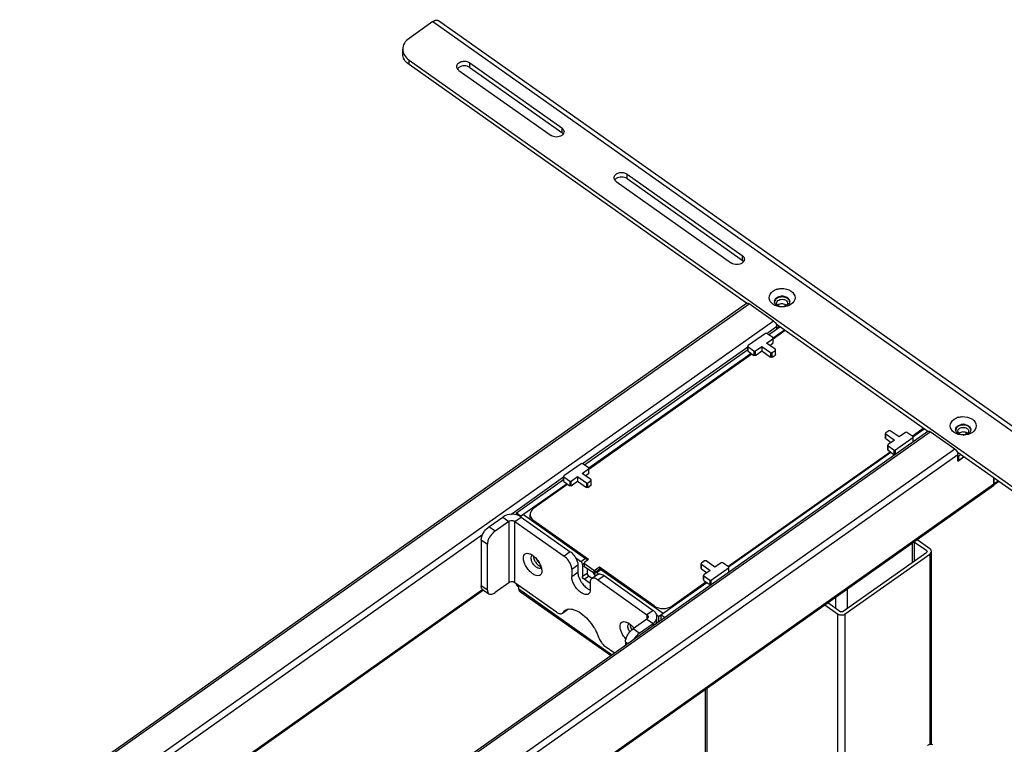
# Model space of a CAD drawing. Extents: x 765 to 5521, y -3239 to 125.
# Tile 15 of 24: x 3648 to 3951, y -1559 to -1337. Entities that reach past the tile are written whole.
import ezdxf

# ---------------------------------------------------------------- set-up
doc = ezdxf.new("R2010")
doc.units = 0
for name, color, linetype in [('1_10_042_X_ADXF_CONTINUOUS_LINE', 7, 'Continuous'), ('1_14_011_X_ADXF_CONTINUOUS_LINE', 7, 'Continuous'), ('1_23_001_1_1DXF_CONTINUOUS_LINE', 7, 'Continuous'), ('1_96_008_XAKDXF_CONTINUOUS_LINE', 7, 'Continuous'), ('AK-YZB3-SG01DXF_CONTINUOUS_LINE', 7, 'Continuous'), ('AK-ZHHL01YJ-DXF_CONTINUOUS_LINE', 7, 'Continuous'), ('AK-ZHLJJ03-7DXF_CONTINUOUS_LINE', 7, 'Continuous')]:
    doc.layers.add(name, color=color, linetype=linetype)

msp = doc.modelspace()

# ---------------------------------------------------------------- linework, layer by layer
at = {"layer": '1_10_042_X_ADXF_CONTINUOUS_LINE', "linetype": 'Continuous'}
for p, q in [((3775.173, -1337.116), (3767.866, -1342.283)), ((3775.173, -1337.116), (4058.015, -1537.116)), ((3776.905, -1336.788), (4059.748, -1536.788)), ((3765.913, -1347.03), (3765.913, -1345.616)), ((3767.866, -1350.363), (3767.866, -1348.949)), ((3767.866, -1348.949), (4041.281, -1542.283)), ((3871.505, -1423.647), (3767.866, -1350.363)), ((3786.486, -1351.197), (3786.486, -1349.783)), ((3786.486, -1349.783), (3814.771, -1369.783)), ((3786.486, -1351.197), (3814.771, -1371.197)), ((3783.187, -1352.116), (3811.471, -1372.116)), ((3814.771, -1369.783), (3814.771, -1371.197)), ((3834.805, -1385.363), (3834.805, -1383.949)), ((3834.805, -1383.949), (3870.161, -1408.949)), ((3831.506, -1386.283), (3866.861, -1411.283)), ((3834.805, -1385.363), (3870.161, -1410.363)), ((3870.161, -1408.949), (3870.161, -1410.363)), ((3927.131, -1462.98), (3880.584, -1430.067)), ((4041.281, -1543.697), (3936.21, -1469.4))]:
    msp.add_line(p, q, dxfattribs=at)
for centre, radius, start, end in [((3769.57, -1345.538), 3.667, 200.73168, 201.52358), ((3882.278, -1424.086), 4.949, 105.13791, 109.7531), ((3881.248, -1423.127), 1.164, 180.01034, 185.8696), ((3881.276, -1423.125), 1.192, 185.86987, 191.2617), ((3881.949, -1423.633), 2.048, 125.23847, 129.84899), ((3882.416, -1424.732), 3.255, 89.97193, 100.66501), ((3882.419, -1424.732), 3.255, 79.33499, 90.02807), ((3883.586, -1423.127), 1.164, 354.1304, 359.98966), ((3937.903, -1463.419), 4.949, 105.13791, 109.7531), ((3936.874, -1462.461), 1.164, 180.01034, 185.8696), ((3936.902, -1462.458), 1.192, 185.86987, 191.2617), ((3937.575, -1462.967), 2.048, 125.23847, 129.84899), ((3938.041, -1464.066), 3.255, 89.97193, 100.66501), ((3938.045, -1464.066), 3.255, 79.33499, 90.02807), ((3939.212, -1462.461), 1.164, 354.1304, 359.98966), ((3937.561, -1461.974), 2.025, 228.6958, 234.78149), ((3938.043, -1460.833), 3.278, 270.00211, 272.34037), ((3938.043, -1460.822), 3.289, 272.33796, 275.80431)]:
    msp.add_arc(centre, radius, start, end, dxfattribs=at)
for points, knots in [([(3775.173, -1337.116), (3775.331, -1337.004), (3775.826, -1336.692), (3776.57, -1336.551), (3776.905, -1336.788)], [0, 0, 0, 0, 0.3209242, 1, 1, 1, 1]), ([(3767.866, -1342.283), (3767.293, -1342.687), (3766.317, -1343.65), (3765.913, -1344.991), (3765.913, -1345.616)], [0, 0, 0, 0, 0.5289263, 1, 1, 1, 1]), ([(3767.866, -1350.363), (3767.293, -1349.958), (3766.317, -1348.995), (3765.914, -1347.655), (3765.914, -1347.03)], [0, 0, 0, 0, 0.5289226, 1, 1, 1, 1]), ([(3766.159, -1346.883), (3766.237, -1347.08), (3766.639, -1347.89), (3767.304, -1348.552), (3767.866, -1348.949)], [0, 0, 0, 0, 0.2355232, 1, 1, 1, 1]), ([(3782.503, -1350.948), (3782.504, -1350.616), (3782.866, -1349.881), (3783.972, -1349.327), (3785.274, -1349.237), (3786.139, -1349.537), (3786.486, -1349.783)], [0, 0, 0, 0, 0.2062248, 0.4565526, 0.735909, 1, 1, 1, 1]), ([(3783.187, -1352.116), (3783.082, -1352.042), (3782.73, -1351.748), (3782.503, -1351.281), (3782.503, -1350.948)], [0, 0, 0, 0, 0.2771386, 1, 1, 1, 1]), ([(3814.771, -1369.783), (3814.875, -1369.856), (3815.227, -1370.15), (3815.454, -1370.617), (3815.454, -1370.949)], [0, 0, 0, 0, 0.2772459, 1, 1, 1, 1]), ([(3815.454, -1370.949), (3815.454, -1371.282), (3815.227, -1371.748), (3814.875, -1372.042), (3814.771, -1372.116)], [0, 0, 0, 0, 0.7227541, 1, 1, 1, 1]), ([(3830.822, -1385.115), (3830.823, -1384.782), (3831.185, -1384.048), (3832.29, -1383.494), (3833.593, -1383.404), (3834.458, -1383.703), (3834.805, -1383.949)], [0, 0, 0, 0, 0.2062248, 0.4565526, 0.735909, 1, 1, 1, 1]), ([(3831.506, -1386.283), (3831.401, -1386.209), (3831.049, -1385.915), (3830.822, -1385.448), (3830.822, -1385.115)], [0, 0, 0, 0, 0.2771386, 1, 1, 1, 1]), ([(3870.161, -1408.949), (3870.265, -1409.023), (3870.617, -1409.317), (3870.844, -1409.783), (3870.844, -1410.116)], [0, 0, 0, 0, 0.2772459, 1, 1, 1, 1]), ([(3870.844, -1410.116), (3870.844, -1410.448), (3870.617, -1410.915), (3870.265, -1411.209), (3870.161, -1411.283)], [0, 0, 0, 0, 0.7227541, 1, 1, 1, 1]), ([(3879.589, -1423.949), (3878.958, -1423.503), (3877.877, -1421.949), (3878.958, -1420.395), (3879.589, -1419.949)], [0, 0, 0, 0, 0.5000001, 1, 1, 1, 1]), ([(3880.985, -1419.308), (3881.35, -1419.209), (3882.791, -1418.981), (3884.362, -1419.324), (3885.246, -1419.949)], [0, 0, 0, 0, 0.2587655, 1, 1, 1, 1]), ([(3885.246, -1419.949), (3885.877, -1420.395), (3886.958, -1421.949), (3885.877, -1423.503), (3885.246, -1423.949)], [0, 0, 0, 0, 0.5000001, 1, 1, 1, 1]), ([(3935.215, -1463.283), (3934.584, -1462.836), (3933.503, -1461.283), (3934.584, -1459.729), (3935.215, -1459.283)], [0, 0, 0, 0, 0.5000001, 1, 1, 1, 1]), ([(3936.611, -1458.642), (3936.976, -1458.543), (3938.417, -1458.314), (3939.988, -1458.658), (3940.871, -1459.283)], [0, 0, 0, 0, 0.2587655, 1, 1, 1, 1]), ([(3940.871, -1459.283), (3941.502, -1459.729), (3942.583, -1461.283), (3941.502, -1462.836), (3940.871, -1463.283)], [0, 0, 0, 0, 0.5000001, 1, 1, 1, 1])]:
    msp.add_open_spline(points, degree=3, knots=knots, dxfattribs=at)
for points in [[(3765.913, -1345.616), (3765.913, -1346.029), (3765.994, -1346.449), (3766.141, -1346.836)], [(3783.187, -1351.197), (3783.023, -1351.312), (3782.873, -1351.453), (3782.756, -1351.616)], [(3786.486, -1351.197), (3785.588, -1350.562), (3784.085, -1350.562), (3783.187, -1351.197)], [(3814.771, -1372.116), (3813.873, -1372.751), (3812.369, -1372.751), (3811.471, -1372.116)], [(3815.201, -1371.616), (3815.084, -1371.453), (3814.934, -1371.312), (3814.771, -1371.197)], [(3834.805, -1385.363), (3833.907, -1384.728), (3832.404, -1384.728), (3831.506, -1385.363)], [(3831.506, -1385.363), (3831.342, -1385.479), (3831.192, -1385.62), (3831.075, -1385.783)], [(3870.161, -1411.283), (3869.263, -1411.918), (3867.759, -1411.918), (3866.861, -1411.283)], [(3870.591, -1410.782), (3870.474, -1410.62), (3870.324, -1410.479), (3870.161, -1410.363)], [(3879.589, -1419.949), (3879.9, -1419.729), (3880.247, -1419.557), (3880.605, -1419.428)], [(3885.246, -1423.949), (3883.706, -1425.038), (3881.128, -1425.038), (3879.589, -1423.949)], [(3880.084, -1423.128), (3880.084, -1422.983), (3880.112, -1422.836), (3880.163, -1422.701)], [(3880.767, -1422.197), (3880.455, -1422.417), (3880.181, -1422.759), (3880.107, -1423.134)], [(3880.409, -1423.968), (3880.263, -1423.794), (3880.151, -1423.58), (3880.107, -1423.357)], [(3880.163, -1422.701), (3880.257, -1422.453), (3880.433, -1422.231), (3880.637, -1422.061)], [(3880.767, -1424.294), (3880.635, -1424.201), (3880.513, -1424.092), (3880.409, -1423.968)], [(3880.767, -1421.961), (3880.917, -1421.855), (3881.081, -1421.768), (3881.251, -1421.699)], [(3882.417, -1421.714), (3881.844, -1421.714), (3881.235, -1421.866), (3880.767, -1422.197)], [(3881.251, -1421.699), (3881.432, -1421.625), (3881.621, -1421.57), (3881.813, -1421.534)], [(3884.067, -1422.197), (3883.599, -1421.866), (3882.99, -1421.714), (3882.417, -1421.714)], [(3883.021, -1421.534), (3883.213, -1421.57), (3883.403, -1421.625), (3883.584, -1421.699)], [(3883.584, -1421.699), (3883.754, -1421.768), (3883.918, -1421.855), (3884.067, -1421.961)], [(3884.067, -1421.961), (3884.204, -1422.058), (3884.332, -1422.173), (3884.438, -1422.303)], [(3884.671, -1422.936), (3884.558, -1422.639), (3884.327, -1422.38), (3884.067, -1422.197)], [(3884.425, -1423.968), (3884.322, -1424.092), (3884.199, -1424.201), (3884.067, -1424.294)], [(3884.671, -1423.555), (3884.614, -1423.705), (3884.528, -1423.845), (3884.425, -1423.968)], [(3884.438, -1422.303), (3884.535, -1422.422), (3884.617, -1422.557), (3884.671, -1422.701)], [(3884.671, -1422.701), (3884.722, -1422.836), (3884.751, -1422.983), (3884.751, -1423.128)], [(3884.745, -1423.245), (3884.734, -1423.14), (3884.708, -1423.035), (3884.671, -1422.936)], [(3884.745, -1423.247), (3884.734, -1423.352), (3884.709, -1423.456), (3884.671, -1423.555)], [(3884.067, -1424.294), (3883.599, -1424.625), (3882.99, -1424.778), (3882.417, -1424.778)], [(3935.215, -1459.283), (3935.525, -1459.063), (3935.873, -1458.89), (3936.231, -1458.761)], [(3940.871, -1463.283), (3939.332, -1464.371), (3936.754, -1464.371), (3935.215, -1463.283)], [(3935.71, -1462.461), (3935.71, -1462.316), (3935.738, -1462.169), (3935.789, -1462.034)], [(3936.393, -1461.53), (3936.081, -1461.751), (3935.807, -1462.092), (3935.733, -1462.467)], [(3936.224, -1463.495), (3935.989, -1463.287), (3935.794, -1462.999), (3935.733, -1462.691)], [(3935.789, -1462.034), (3935.883, -1461.786), (3936.059, -1461.565), (3936.263, -1461.395)], [(3936.393, -1461.294), (3936.543, -1461.189), (3936.707, -1461.101), (3936.876, -1461.032)], [(3938.043, -1461.047), (3937.47, -1461.047), (3936.861, -1461.199), (3936.393, -1461.53)], [(3936.876, -1461.032), (3937.057, -1460.958), (3937.247, -1460.904), (3937.439, -1460.867)], [(3939.693, -1461.53), (3939.225, -1461.199), (3938.616, -1461.047), (3938.043, -1461.047)], [(3938.647, -1460.867), (3938.839, -1460.904), (3939.029, -1460.958), (3939.21, -1461.032)], [(3939.21, -1461.032), (3939.379, -1461.101), (3939.543, -1461.189), (3939.693, -1461.294)], [(3939.693, -1461.294), (3939.83, -1461.391), (3939.957, -1461.506), (3940.064, -1461.636)], [(3940.297, -1462.27), (3940.184, -1461.972), (3939.953, -1461.714), (3939.693, -1461.53)], [(3940.051, -1463.301), (3939.947, -1463.425), (3939.825, -1463.534), (3939.693, -1463.628)], [(3940.297, -1462.888), (3940.24, -1463.038), (3940.154, -1463.178), (3940.051, -1463.301)], [(3940.064, -1461.636), (3940.161, -1461.755), (3940.242, -1461.89), (3940.297, -1462.034)], [(3940.297, -1462.034), (3940.348, -1462.169), (3940.376, -1462.316), (3940.376, -1462.461)], [(3940.37, -1462.578), (3940.359, -1462.473), (3940.334, -1462.369), (3940.297, -1462.27)], [(3940.37, -1462.58), (3940.359, -1462.685), (3940.334, -1462.789), (3940.297, -1462.888)], [(3939.693, -1463.628), (3939.313, -1463.897), (3938.839, -1464.047), (3938.375, -1464.094)]]:
    msp.add_open_spline(points, degree=3, dxfattribs=at)
at = {"layer": '1_14_011_X_ADXF_CONTINUOUS_LINE', "linetype": 'Continuous'}
for p, q in [((3922.345, -1497.262), (3922.345, -1503.199)), ((3923.126, -1502.647), (3923.126, -1496.71)), ((3902.546, -1517.199), (3902.546, -1511.262)), ((3898.775, -1513.929), (3898.775, -1517.199))]:
    msp.add_line(p, q, dxfattribs=at)
at = {"layer": '1_23_001_1_1DXF_CONTINUOUS_LINE', "linetype": 'Continuous'}
for p, q in [((3877.279, -1432.916), (3871.999, -1436.649)), ((3879.542, -1434.183), (3877.75, -1432.916)), ((3883.36, -1432.03), (3879.639, -1434.661)), ((3877.609, -1435.883), (3879.542, -1434.516)), ((3880.296, -1437.783), (3877.609, -1435.883)), ((3878.609, -1436.59), (3879.542, -1435.93)), ((3879.542, -1434.516), (3879.542, -1435.93)), ((3879.639, -1435.763), (3879.639, -1434.349)), ((3871.902, -1438.23), (3871.902, -1436.816)), ((3871.999, -1438.397), (3871.999, -1436.983)), ((3871.999, -1436.983), (3873.791, -1438.249)), ((3871.999, -1438.397), (3873.791, -1439.663)), ((3873.791, -1438.249), (3873.791, -1439.663)), ((3874.262, -1438.249), (3876.195, -1436.883)), ((3874.262, -1439.663), (3874.262, -1438.249)), ((3874.262, -1439.663), (3876.195, -1438.297)), ((3876.195, -1436.883), (3876.195, -1438.297)), ((3876.195, -1436.883), (3878.882, -1438.783)), ((3876.195, -1438.297), (3878.882, -1440.197)), ((3878.882, -1438.783), (3878.882, -1440.197)), ((3879.353, -1438.783), (3880.296, -1438.116)), ((3879.353, -1440.197), (3879.353, -1438.783)), ((3880.296, -1438.116), (3880.296, -1439.53)), ((3880.394, -1439.363), (3880.394, -1437.949)), ((3873.178, -1439.23), (3823.071, -1474.661)), ((3879.353, -1440.197), (3880.296, -1439.53)), ((3915.18, -1462.783), (3914.237, -1463.449)), ((3918.338, -1464.683), (3915.651, -1462.783)), ((3920.271, -1463.316), (3918.338, -1464.683)), ((3922.534, -1464.583), (3920.742, -1463.316)), ((3922.355, -1464.456), (3925.787, -1462.03)), ((3914.139, -1465.03), (3914.139, -1463.616)), ((3914.237, -1465.197), (3914.237, -1463.783)), ((3914.237, -1463.783), (3916.924, -1465.683)), ((3914.237, -1465.197), (3915.924, -1466.39)), ((3916.924, -1465.683), (3914.991, -1467.049)), ((3917.254, -1468.649), (3922.534, -1464.916)), ((3922.534, -1464.916), (3922.534, -1466.226)), ((3922.631, -1466.163), (3922.631, -1464.749)), ((3865.787, -1504.456), (3915.604, -1469.23)), ((3914.894, -1468.63), (3914.894, -1467.216)), ((3914.991, -1468.797), (3914.991, -1467.383)), ((3914.991, -1467.383), (3916.783, -1468.649)), ((3914.991, -1468.797), (3916.783, -1470.063)), ((3916.783, -1468.649), (3916.783, -1470.063)), ((3917.254, -1469.959), (3917.254, -1468.649)), ((3820.71, -1472.916), (3815.431, -1476.649)), ((3821.04, -1475.883), (3822.973, -1474.516)), ((3822.973, -1474.183), (3821.182, -1472.916)), ((3822.973, -1474.516), (3822.973, -1475.93)), ((3823.071, -1475.763), (3823.071, -1474.349)), ((3815.333, -1478.23), (3815.333, -1476.816)), ((3815.431, -1478.397), (3815.431, -1476.983)), ((3815.431, -1476.983), (3817.222, -1478.249)), ((3815.431, -1478.397), (3817.222, -1479.663)), ((3817.222, -1478.249), (3817.222, -1479.663)), ((3817.693, -1478.249), (3819.626, -1476.883)), ((3817.693, -1479.663), (3817.693, -1478.249)), ((3817.693, -1479.663), (3819.626, -1478.297)), ((3819.626, -1476.883), (3819.626, -1478.297)), ((3819.626, -1476.883), (3822.313, -1478.783)), ((3819.626, -1478.297), (3822.313, -1480.197)), ((3823.727, -1477.783), (3821.04, -1475.883)), ((3822.04, -1476.59), (3822.973, -1475.93)), ((3822.785, -1478.783), (3823.727, -1478.116)), ((3823.727, -1478.116), (3823.727, -1479.53)), ((3823.825, -1479.363), (3823.825, -1477.949)), ((3816.609, -1479.23), (3806.191, -1486.597)), ((3822.313, -1478.783), (3822.313, -1480.197)), ((3822.785, -1480.197), (3822.785, -1478.783)), ((3822.785, -1480.197), (3823.727, -1479.53)), ((3805.059, -1489.996), (3805.059, -1488.53)), ((3806.191, -1490.797), (3806.191, -1490.463)), ((3823.02, -1502.363), (3806.191, -1490.463)), ((3823.02, -1502.363), (3821.748, -1503.263)), ((3821.65, -1503.43), (3821.65, -1504.373)), ((3821.748, -1504.54), (3821.748, -1503.597)), ((3821.748, -1503.597), (3824.576, -1505.597)), ((3824.576, -1506.54), (3821.748, -1504.54)), ((3822.69, -1507.042), (3822.69, -1505.206)), ((3824.576, -1505.597), (3824.576, -1506.54)), ((3826.32, -1504.697), (3825.047, -1505.597)), ((3825.047, -1506.252), (3825.047, -1505.597)), ((3826.32, -1504.697), (3826.32, -1505.352)), ((3843.149, -1516.597), (3826.32, -1504.697)), ((3857.571, -1505.03), (3857.571, -1503.616)), ((3858.611, -1502.783), (3857.669, -1503.449)), ((3857.669, -1505.197), (3857.669, -1503.783)), ((3857.669, -1503.783), (3860.356, -1505.683)), ((3857.669, -1505.197), (3859.356, -1506.39)), ((3860.356, -1505.683), (3858.423, -1507.049)), ((3861.77, -1504.683), (3859.083, -1502.783)), ((3860.686, -1508.649), (3865.965, -1504.916)), ((3863.703, -1503.316), (3861.77, -1504.683)), ((3865.965, -1504.583), (3864.174, -1503.316)), ((3865.965, -1504.916), (3865.965, -1506.226)), ((3866.063, -1506.163), (3866.063, -1504.749)), ((3858.325, -1508.63), (3858.325, -1507.216)), ((3858.423, -1508.797), (3858.423, -1507.383)), ((3858.423, -1507.383), (3860.214, -1508.649)), ((3860.214, -1508.649), (3860.214, -1510.063)), ((3860.686, -1509.959), (3860.686, -1508.649)), ((3848.618, -1516.597), (3859.036, -1509.23)), ((3858.423, -1508.797), (3860.214, -1510.063)), ((3843.149, -1516.597), (3843.149, -1516.93)), ((3848.618, -1516.93), (3848.618, -1516.597))]:
    msp.add_line(p, q, dxfattribs=at)
msp.add_arc((3824.812, -1506.145), 0.463, 269.95912, 281.87218, dxfattribs=at)
for points in [[(3877.75, -1432.916), (3877.622, -1432.825), (3877.407, -1432.825), (3877.279, -1432.916)], [(3879.639, -1434.349), (3879.639, -1434.285), (3879.594, -1434.22), (3879.542, -1434.183)], [(3879.542, -1434.516), (3879.594, -1434.479), (3879.639, -1434.414), (3879.639, -1434.349)], [(3879.639, -1435.763), (3879.639, -1435.828), (3879.594, -1435.893), (3879.542, -1435.93)], [(3871.999, -1436.649), (3871.947, -1436.686), (3871.902, -1436.751), (3871.902, -1436.816)], [(3871.902, -1436.816), (3871.902, -1436.88), (3871.947, -1436.945), (3871.999, -1436.983)], [(3871.999, -1438.397), (3871.947, -1438.36), (3871.902, -1438.294), (3871.902, -1438.23)], [(3873.791, -1438.249), (3873.919, -1438.34), (3874.134, -1438.34), (3874.262, -1438.249)], [(3878.882, -1438.783), (3879.01, -1438.873), (3879.225, -1438.873), (3879.353, -1438.783)], [(3880.394, -1437.949), (3880.394, -1437.885), (3880.349, -1437.82), (3880.296, -1437.783)], [(3880.296, -1438.116), (3880.349, -1438.079), (3880.394, -1438.014), (3880.394, -1437.949)], [(3874.262, -1439.663), (3874.134, -1439.754), (3873.919, -1439.754), (3873.791, -1439.663)], [(3879.353, -1440.197), (3879.225, -1440.287), (3879.01, -1440.287), (3878.882, -1440.197)], [(3880.394, -1439.363), (3880.394, -1439.428), (3880.349, -1439.493), (3880.296, -1439.53)], [(3915.651, -1462.783), (3915.523, -1462.692), (3915.308, -1462.692), (3915.18, -1462.783)], [(3920.742, -1463.316), (3920.614, -1463.225), (3920.399, -1463.225), (3920.271, -1463.316)], [(3914.237, -1463.449), (3914.185, -1463.486), (3914.139, -1463.551), (3914.139, -1463.616)], [(3914.139, -1463.616), (3914.139, -1463.68), (3914.185, -1463.745), (3914.237, -1463.783)], [(3914.237, -1465.197), (3914.185, -1465.16), (3914.139, -1465.094), (3914.139, -1465.03)], [(3922.631, -1464.749), (3922.631, -1464.685), (3922.586, -1464.62), (3922.534, -1464.583)], [(3922.534, -1464.916), (3922.586, -1464.879), (3922.631, -1464.814), (3922.631, -1464.749)], [(3914.991, -1467.049), (3914.939, -1467.086), (3914.894, -1467.151), (3914.894, -1467.216)], [(3914.894, -1467.216), (3914.894, -1467.28), (3914.939, -1467.345), (3914.991, -1467.383)], [(3914.991, -1468.797), (3914.939, -1468.76), (3914.894, -1468.694), (3914.894, -1468.63)], [(3916.783, -1468.649), (3916.911, -1468.74), (3917.126, -1468.74), (3917.254, -1468.649)], [(3917.01, -1470.132), (3916.931, -1470.131), (3916.847, -1470.109), (3916.783, -1470.063)], [(3821.182, -1472.916), (3821.054, -1472.825), (3820.839, -1472.825), (3820.71, -1472.916)], [(3823.071, -1474.349), (3823.071, -1474.285), (3823.026, -1474.22), (3822.973, -1474.183)], [(3822.973, -1474.516), (3823.026, -1474.479), (3823.071, -1474.414), (3823.071, -1474.349)], [(3815.431, -1476.649), (3815.378, -1476.686), (3815.333, -1476.751), (3815.333, -1476.816)], [(3815.333, -1476.816), (3815.333, -1476.88), (3815.378, -1476.945), (3815.431, -1476.983)], [(3815.431, -1478.397), (3815.378, -1478.36), (3815.333, -1478.294), (3815.333, -1478.23)], [(3817.222, -1478.249), (3817.35, -1478.34), (3817.565, -1478.34), (3817.693, -1478.249)], [(3823.071, -1475.763), (3823.071, -1475.828), (3823.026, -1475.893), (3822.973, -1475.93)], [(3823.825, -1477.949), (3823.825, -1477.885), (3823.78, -1477.82), (3823.727, -1477.783)], [(3823.727, -1478.116), (3823.78, -1478.079), (3823.825, -1478.014), (3823.825, -1477.949)], [(3817.693, -1479.663), (3817.565, -1479.754), (3817.35, -1479.754), (3817.222, -1479.663)], [(3822.313, -1478.783), (3822.442, -1478.873), (3822.656, -1478.873), (3822.785, -1478.783)], [(3822.785, -1480.197), (3822.656, -1480.287), (3822.442, -1480.287), (3822.313, -1480.197)], [(3823.825, -1479.363), (3823.825, -1479.428), (3823.78, -1479.493), (3823.727, -1479.53)], [(3859.083, -1502.783), (3858.954, -1502.692), (3858.74, -1502.692), (3858.611, -1502.783)], [(3821.748, -1503.263), (3821.695, -1503.301), (3821.65, -1503.366), (3821.65, -1503.43)], [(3821.65, -1503.43), (3821.65, -1503.494), (3821.695, -1503.56), (3821.748, -1503.597)], [(3821.748, -1504.54), (3821.695, -1504.502), (3821.65, -1504.437), (3821.65, -1504.373)], [(3824.576, -1505.597), (3824.704, -1505.687), (3824.919, -1505.687), (3825.047, -1505.597)], [(3857.669, -1503.449), (3857.616, -1503.486), (3857.571, -1503.551), (3857.571, -1503.616)], [(3857.571, -1503.616), (3857.571, -1503.68), (3857.616, -1503.745), (3857.669, -1503.783)], [(3857.669, -1505.197), (3857.616, -1505.16), (3857.571, -1505.094), (3857.571, -1505.03)], [(3864.174, -1503.316), (3864.046, -1503.225), (3863.831, -1503.225), (3863.703, -1503.316)], [(3866.063, -1504.749), (3866.063, -1504.685), (3866.018, -1504.62), (3865.965, -1504.583)], [(3865.965, -1504.916), (3866.018, -1504.879), (3866.063, -1504.814), (3866.063, -1504.749)], [(3824.812, -1506.609), (3824.73, -1506.609), (3824.643, -1506.587), (3824.576, -1506.54)], [(3858.423, -1507.049), (3858.37, -1507.086), (3858.325, -1507.151), (3858.325, -1507.216)], [(3858.325, -1507.216), (3858.325, -1507.28), (3858.37, -1507.345), (3858.423, -1507.383)], [(3858.423, -1508.797), (3858.37, -1508.76), (3858.325, -1508.694), (3858.325, -1508.63)], [(3860.214, -1508.649), (3860.342, -1508.74), (3860.557, -1508.74), (3860.686, -1508.649)], [(3860.442, -1510.132), (3860.363, -1510.131), (3860.279, -1510.109), (3860.214, -1510.063)]]:
    msp.add_open_spline(points, degree=3, dxfattribs=at)
for points, knots in [([(3806.191, -1486.597), (3805.859, -1486.832), (3805.293, -1487.39), (3805.059, -1488.168), (3805.059, -1488.53)], [0, 0, 0, 0, 0.5289646, 1, 1, 1, 1]), ([(3805.059, -1488.53), (3805.059, -1488.892), (3805.293, -1489.67), (3805.859, -1490.229), (3806.191, -1490.463)], [0, 0, 0, 0, 0.4710354, 1, 1, 1, 1]), ([(3843.149, -1516.597), (3843.925, -1517.145), (3845.883, -1517.65), (3847.842, -1517.145), (3848.618, -1516.597)], [0, 0, 0, 0, 0.4999999, 1, 1, 1, 1])]:
    msp.add_open_spline(points, degree=3, knots=knots, dxfattribs=at)
at = {"layer": '1_96_008_XAKDXF_CONTINUOUS_LINE', "linetype": 'Continuous'}
for p, q in [((3927.766, -1499.033), (3923.804, -1496.231)), ((3926.824, -1499.699), (3923.126, -1497.085)), ((3900.896, -1518.366), (3926.824, -1500.033)), ((3901.839, -1519.033), (3927.766, -1500.699)), ((3926.824, -1499.699), (3926.824, -1500.033)), ((3927.766, -1500.699), (3927.766, -1559.06)), ((3928.255, -1559.032), (3928.255, -1499.866)), ((3895.52, -1516.231), (3899.482, -1519.033)), ((3896.462, -1515.564), (3900.425, -1518.366)), ((3899.482, -1519.033), (3899.482, -1762.278)), ((3901.839, -1577.393), (3901.839, -1519.033)), ((3859.413, -1733.944), (3859.413, -1541.762)), ((3858.925, -1733.111), (3858.925, -1542.107))]:
    msp.add_line(p, q, dxfattribs=at)
for points, knots in [([(3928.255, -1499.866), (3928.255, -1499.628), (3928.092, -1499.295), (3927.841, -1499.085), (3927.766, -1499.033)], [0, 0, 0, 0, 0.7230921, 1, 1, 1, 1]), ([(3926.941, -1499.866), (3926.942, -1499.887), (3926.91, -1499.946), (3926.846, -1499.953), (3926.811, -1499.956)], [0, 0, 0, 0, 0.3764514, 1, 1, 1, 1]), ([(3926.824, -1499.699), (3926.853, -1499.721), (3926.903, -1499.768), (3926.94, -1499.833), (3926.941, -1499.866)], [0, 0, 0, 0, 0.5289058, 1, 1, 1, 1]), ([(3927.766, -1500.699), (3927.841, -1500.647), (3928.092, -1500.437), (3928.255, -1500.104), (3928.255, -1499.866)], [0, 0, 0, 0, 0.2769079, 1, 1, 1, 1])]:
    msp.add_open_spline(points, degree=3, knots=knots, dxfattribs=at)
for points in [[(3899.482, -1519.033), (3900.124, -1519.486), (3901.198, -1519.486), (3901.839, -1519.033)], [(3900.896, -1518.366), (3900.798, -1518.436), (3900.554, -1518.476), (3900.534, -1518.357)]]:
    msp.add_open_spline(points, degree=3, dxfattribs=at)
at = {"layer": 'AK-YZB3-SG01DXF_CONTINUOUS_LINE', "linetype": 'Continuous'}
for p, q in [((3878.279, -1433.29), (3881.71, -1430.863)), ((3883.124, -1431.863), (3879.643, -1434.325)), ((3821.71, -1473.29), (3871.902, -1437.799)), ((3872.942, -1439.063), (3823.074, -1474.325)), ((3922.572, -1464.636), (3926.022, -1462.197)), ((3866.003, -1504.636), (3915.84, -1469.397)), ((3800.864, -1488.03), (3815.333, -1477.799)), ((3816.374, -1479.063), (3802.082, -1489.169)), ((3800.864, -1488.644), (3800.864, -1488.03)), ((3800.864, -1488.03), (3802.279, -1489.03)), ((3802.986, -1488.53), (3822.078, -1502.03)), ((3820.663, -1503.03), (3819.077, -1501.908)), ((3822.078, -1502.03), (3820.663, -1503.03)), ((3821.135, -1503.835), (3821.65, -1503.47)), ((3821.135, -1503.835), (3821.135, -1507.606)), ((3822.549, -1505.106), (3822.549, -1506.606)), ((3826.407, -1505.29), (3824.992, -1506.29)), ((3825.377, -1506.363), (3826.792, -1505.363)), ((3826.792, -1505.363), (3845.883, -1518.863)), ((3822.549, -1506.606), (3821.135, -1507.606)), ((3821.606, -1508.411), (3823.02, -1507.411)), ((3823.492, -1509.744), (3821.606, -1508.411)), ((3824.067, -1508.151), (3823.02, -1507.411)), ((3824.906, -1507.048), (3824.528, -1506.506)), ((3824.906, -1506.501), (3824.906, -1507.557)), ((3826.019, -1506.817), (3825.377, -1506.363)), ((3800.864, -1509.95), (3800.864, -1509.805)), ((3801.571, -1510.45), (3800.864, -1509.95)), ((3801.571, -1511.45), (3801.571, -1510.305)), ((3830.074, -1531.605), (3801.571, -1511.45)), ((3844.469, -1519.863), (3859.271, -1509.397)), ((3829.703, -1531.867), (3802.098, -1512.347)), ((3844.469, -1519.863), (3843.925, -1519.479)), ((3844.469, -1519.863), (3844.469, -1521.426)), ((3845.176, -1519.363), (3845.176, -1520.926)), ((3846.281, -1520.145), (3845.176, -1519.363))]:
    msp.add_line(p, q, dxfattribs=at)
msp.add_arc((3840.037, -1521.644), 3.673, 204.29624, 210.41876, dxfattribs=at)
for points in [[(3807.844, -1503.355), (3807.487, -1503.018), (3807.192, -1502.603), (3806.991, -1502.155)], [(3822.549, -1506.606), (3822.549, -1506.676), (3822.564, -1506.747), (3822.585, -1506.814)], [(3822.585, -1506.814), (3822.661, -1507.048), (3822.819, -1507.269), (3823.02, -1507.411)], [(3824.992, -1506.291), (3824.93, -1506.334), (3824.906, -1506.425), (3824.906, -1506.501)], [(3801.571, -1511.45), (3801.571, -1511.797), (3801.815, -1512.147), (3802.099, -1512.348)]]:
    msp.add_open_spline(points, degree=3, dxfattribs=at)
for points, knots in [([(3822.078, -1502.03), (3822.251, -1502.153), (3822.432, -1502.388), (3822.523, -1502.651), (3822.536, -1502.716)], [0, 0, 0, 0, 0.7633326, 1, 1, 1, 1]), ([(3821.135, -1503.835), (3821.135, -1503.765), (3821.068, -1503.452), (3820.865, -1503.173), (3820.663, -1503.03)], [0, 0, 0, 0, 0.2200247, 1, 1, 1, 1]), ([(3826.407, -1505.291), (3826.429, -1505.275), (3826.562, -1505.226), (3826.703, -1505.301), (3826.792, -1505.363)], [0, 0, 0, 0, 0.1989382, 1, 1, 1, 1]), ([(3821.606, -1508.411), (3821.405, -1508.268), (3821.201, -1507.989), (3821.135, -1507.676), (3821.135, -1507.606)], [0, 0, 0, 0, 0.7799753, 1, 1, 1, 1]), ([(3825.377, -1506.363), (3825.342, -1506.339), (3825.232, -1506.269), (3825.067, -1506.238), (3824.992, -1506.291)], [0, 0, 0, 0, 0.3206562, 1, 1, 1, 1]), ([(3801.567, -1510.762), (3801.479, -1510.708), (3801.181, -1510.522), (3800.865, -1510.211), (3800.864, -1509.95)], [0, 0, 0, 0, 0.283776, 1, 1, 1, 1])]:
    msp.add_open_spline(points, degree=3, knots=knots, dxfattribs=at)
at = {"layer": 'AK-ZHHL01YJ-DXF_CONTINUOUS_LINE', "linetype": 'Continuous'}
for p, q in [((3648.302, -1581.47), (3871.512, -1423.637)), ((3649.072, -1581.616), (3872.282, -1423.783)), ((3879.825, -1429.116), (3872.282, -1423.783)), ((3883.36, -1424.566), (3883.36, -1424.047)), ((3879.825, -1429.116), (3656.615, -1586.949)), ((3877.723, -1432.878), (3880.767, -1430.725)), ((3880.767, -1431.53), (3880.767, -1430.725)), ((3881.003, -1431.266), (3880.767, -1431.099)), ((3881.641, -1430.815), (3881.003, -1431.266)), ((3881.003, -1431.266), (3881.003, -1431.363)), ((3821.155, -1472.878), (3871.902, -1436.994)), ((3703.928, -1620.803), (3927.138, -1462.97)), ((3704.698, -1620.949), (3927.908, -1463.116)), ((3935.45, -1468.449), (3927.908, -1463.116)), ((3936.444, -1463.264), (3936.376, -1462.932)), ((3938.986, -1463.89), (3938.986, -1463.39)), ((3939.642, -1462.601), (3939.71, -1462.932)), ((3935.45, -1468.449), (3712.24, -1626.283)), ((3713.183, -1627.892), (3936.393, -1470.059)), ((3936.393, -1472.18), (3936.393, -1470.059)), ((3936.629, -1470.599), (3936.393, -1470.432)), ((3936.393, -1472.18), (3938.267, -1470.855)), ((3936.629, -1472.013), (3936.393, -1471.847)), ((3937.267, -1470.148), (3936.629, -1470.599)), ((3936.629, -1470.599), (3936.629, -1472.013)), ((3938.267, -1470.855), (3936.629, -1472.013)), ((3799.091, -1488.479), (3815.333, -1476.994)), ((3947.471, -1477.363), (3947.471, -1479.196)), ((3947.471, -1479.196), (3947.471, -1477.363)), ((3948.767, -1478.28), (3947.471, -1479.196)), ((3713.01, -1645.285), (3947.298, -1479.618)), ((3947.471, -1479.196), (3713.183, -1644.863)), ((3948.712, -1478.618), (3947.298, -1479.618)), ((3792.379, -1492.283), (3796.622, -1489.283)), ((3796.622, -1489.283), (3798.507, -1490.616)), ((3800.393, -1490.616), (3802.279, -1489.283)), ((3802.279, -1489.283), (3817.363, -1499.949)), ((3794.265, -1493.616), (3792.379, -1492.283)), ((3798.507, -1490.616), (3794.265, -1493.616)), ((3798.507, -1490.616), (3798.507, -1509.472)), ((3800.393, -1509.472), (3800.393, -1490.616)), ((3800.393, -1490.616), (3815.478, -1501.283)), ((3657.557, -1588.559), (3790.505, -1494.55)), ((3790.022, -1496.306), (3790.022, -1510.448)), ((3790.022, -1496.306), (3791.908, -1497.64)), ((3791.908, -1511.782), (3791.908, -1497.64)), ((3817.363, -1499.949), (3815.478, -1501.283)), ((3808.34, -1504.949), (3808.159, -1505.036)), ((3817.835, -1505.306), (3819.721, -1503.973)), ((3817.835, -1505.306), (3817.835, -1507.663)), ((3819.721, -1503.973), (3819.721, -1506.33)), ((3819.721, -1506.33), (3817.835, -1507.663)), ((3825.81, -1506.918), (3823.924, -1508.251)), ((3824.182, -1508.128), (3823.924, -1508.251)), ((3825.81, -1506.918), (3826.068, -1506.794)), ((3825.849, -1508.616), (3827.734, -1507.283)), ((3825.849, -1508.616), (3840.934, -1519.283)), ((3827.734, -1507.283), (3842.819, -1517.949)), ((3790.48, -1511.539), (3682.952, -1587.573)), ((3683.164, -1587.722), (3790.704, -1511.68)), ((3791.908, -1511.782), (3790.022, -1510.448)), ((3790.455, -1511.503), (3792.34, -1512.837)), ((3798.507, -1509.472), (3794.265, -1512.472)), ((3813.102, -1518.459), (3800.393, -1509.472)), ((3823.492, -1509.306), (3823.492, -1511.663)), ((3792.34, -1512.837), (3792.598, -1512.96)), ((3816.783, -1517.582), (3815.027, -1518.824)), ((3815.263, -1518.572), (3816.631, -1517.605)), ((3815.027, -1518.824), (3815.263, -1518.572)), ((3840.934, -1520.616), (3836.691, -1523.616)), ((3842.819, -1517.949), (3840.934, -1519.283)), ((3840.934, -1519.283), (3840.934, -1520.616)), ((3840.934, -1520.616), (3842.819, -1521.949)), ((3843.991, -1521.764), (3843.991, -1519.949)), ((3838.577, -1524.949), (3836.691, -1523.616)), ((3838.577, -1524.949), (3842.819, -1521.949)), ((3842.819, -1521.949), (3842.819, -1522.592)), ((3830.884, -1531.032), (3828.224, -1529.152)), ((3834.334, -1527.64), (3834.334, -1528.592)), ((3834.334, -1527.64), (3835.008, -1528.116))]:
    msp.add_line(p, q, dxfattribs=at)
for centre, radius, start, end in [((3882.026, -1425.307), 1.374, 129.01478, 132.9937), ((3882.812, -1425.303), 1.369, 46.99223, 50.52596), ((3807.556, -1501.375), 1.506, 174.97939, 180.07224), ((3837.254, -1522.375), 1.506, 174.97939, 180.07224), ((3839.486, -1522.064), 4.592, 210.3711, 213.45955), ((3840.139, -1521.597), 4.529, 210.36258, 211.34813)]:
    msp.add_arc(centre, radius, start, end, dxfattribs=at)
for points, knots in [([(3871.512, -1423.637), (3871.556, -1423.606), (3871.822, -1423.508), (3872.104, -1423.657), (3872.282, -1423.783)], [0, 0, 0, 0, 0.1989382, 1, 1, 1, 1]), ([(3880.751, -1423.599), (3880.751, -1423.414), (3880.899, -1423.01), (3881.427, -1422.602), (3882.126, -1422.398), (3882.637, -1422.416), (3882.887, -1422.468)], [0, 0, 0, 0, 0.2058727, 0.4442156, 0.7164117, 1, 1, 1, 1]), ([(3882.887, -1423.882), (3882.733, -1423.851), (3882.14, -1423.79), (3881.503, -1423.961), (3881.161, -1424.239)], [0, 0, 0, 0, 0.2627483, 1, 1, 1, 1]), ([(3882.887, -1422.468), (3883.201, -1422.533), (3883.769, -1422.763), (3884.084, -1423.339), (3884.084, -1423.599)], [0, 0, 0, 0, 0.5523914, 1, 1, 1, 1]), ([(3883.682, -1424.246), (3883.629, -1424.202), (3883.389, -1424.032), (3883.106, -1423.928), (3882.887, -1423.882)], [0, 0, 0, 0, 0.2357982, 1, 1, 1, 1]), ([(3881.948, -1424.73), (3881.873, -1424.714), (3881.591, -1424.641), (3881.323, -1424.506), (3881.157, -1424.37)], [0, 0, 0, 0, 0.2639199, 1, 1, 1, 1]), ([(3883.682, -1424.366), (3883.63, -1424.41), (3883.392, -1424.578), (3883.112, -1424.682), (3882.895, -1424.728)], [0, 0, 0, 0, 0.2359298, 1, 1, 1, 1]), ([(3879.825, -1429.116), (3880.228, -1429.401), (3880.634, -1429.96), (3880.767, -1430.586), (3880.767, -1430.725)], [0, 0, 0, 0, 0.7799753, 1, 1, 1, 1]), ([(3927.138, -1462.97), (3927.182, -1462.939), (3927.448, -1462.842), (3927.73, -1462.99), (3927.908, -1463.116)], [0, 0, 0, 0, 0.1989382, 1, 1, 1, 1]), ([(3936.376, -1462.932), (3936.376, -1462.791), (3936.458, -1462.489), (3936.782, -1462.125), (3937.25, -1461.868), (3937.992, -1461.701), (3938.914, -1461.813), (3939.52, -1462.305), (3939.642, -1462.601)], [0, 0, 0, 0, 0.1033124, 0.2175116, 0.3464341, 0.4866595, 0.7665867, 1, 1, 1, 1]), ([(3939.222, -1463.513), (3938.858, -1463.256), (3937.94, -1463.043), (3937.033, -1463.339), (3936.716, -1463.633)], [0, 0, 0, 0, 0.5069728, 1, 1, 1, 1]), ([(3937.72, -1464.089), (3937.612, -1464.073), (3937.219, -1463.991), (3936.841, -1463.788), (3936.643, -1463.572)], [0, 0, 0, 0, 0.2705954, 1, 1, 1, 1]), ([(3939.446, -1463.568), (3939.384, -1463.637), (3939.081, -1463.904), (3938.68, -1464.043), (3938.374, -1464.087)], [0, 0, 0, 0, 0.2301349, 1, 1, 1, 1]), ([(3935.45, -1468.449), (3935.853, -1468.734), (3936.26, -1469.293), (3936.393, -1469.919), (3936.393, -1470.059)], [0, 0, 0, 0, 0.7799753, 1, 1, 1, 1]), ([(3948.87, -1478.354), (3948.864, -1478.382), (3948.837, -1478.482), (3948.773, -1478.575), (3948.712, -1478.618)], [0, 0, 0, 0, 0.2772133, 1, 1, 1, 1]), ([(3947.413, -1479.48), (3947.423, -1479.46), (3947.46, -1479.37), (3947.471, -1479.271), (3947.471, -1479.196)], [0, 0, 0, 0, 0.2271616, 1, 1, 1, 1]), ([(3802.279, -1489.283), (3801.476, -1488.715), (3799.45, -1488.193), (3797.424, -1488.715), (3796.622, -1489.283)], [0, 0, 0, 0, 0.5, 1, 1, 1, 1]), ([(3798.507, -1490.616), (3798.571, -1490.571), (3798.859, -1490.406), (3799.198, -1490.34), (3799.45, -1490.34)], [0, 0, 0, 0, 0.2356166, 1, 1, 1, 1]), ([(3799.45, -1490.34), (3799.537, -1490.34), (3799.866, -1490.362), (3800.194, -1490.475), (3800.393, -1490.616)], [0, 0, 0, 0, 0.2631564, 1, 1, 1, 1]), ([(3790.712, -1494.151), (3790.822, -1493.964), (3791.282, -1493.264), (3791.872, -1492.641), (3792.379, -1492.283)], [0, 0, 0, 0, 0.2594434, 1, 1, 1, 1]), ([(3794.265, -1493.616), (3794.104, -1493.729), (3793.453, -1494.26), (3792.922, -1494.931), (3792.598, -1495.485)], [0, 0, 0, 0, 0.2348378, 1, 1, 1, 1]), ([(3790.022, -1496.306), (3790.022, -1495.958), (3790.18, -1495.2), (3790.504, -1494.507), (3790.712, -1494.151)], [0, 0, 0, 0, 0.4578942, 1, 1, 1, 1]), ([(3792.598, -1495.485), (3792.39, -1495.84), (3792.066, -1496.533), (3791.908, -1497.291), (3791.908, -1497.64)], [0, 0, 0, 0, 0.5420995, 1, 1, 1, 1]), ([(3802.986, -1501.877), (3802.986, -1501.619), (3803.043, -1501.14), (3803.462, -1500.551), (3804.157, -1500.352), (3804.628, -1500.458), (3804.871, -1500.544)], [0, 0, 0, 0, 0.274852, 0.5000002, 0.7251602, 1, 1, 1, 1]), ([(3805.814, -1506.706), (3805.417, -1506.425), (3804.672, -1505.732), (3803.785, -1504.51), (3803.175, -1503.205), (3802.986, -1502.295), (3802.986, -1501.877)], [0, 0, 0, 0, 0.2536663, 0.5246479, 0.7823354, 1, 1, 1, 1]), ([(3804.871, -1500.544), (3804.949, -1500.571), (3805.281, -1500.705), (3805.59, -1500.89), (3805.814, -1501.049)], [0, 0, 0, 0, 0.2309117, 1, 1, 1, 1]), ([(3805.343, -1501.877), (3805.343, -1501.727), (3805.376, -1501.447), (3805.545, -1501.21), (3805.645, -1501.139)], [0, 0, 0, 0, 0.5497039, 1, 1, 1, 1]), ([(3805.826, -1503.386), (3805.751, -1503.258), (3805.507, -1502.788), (3805.343, -1502.26), (3805.343, -1501.877)], [0, 0, 0, 0, 0.2795384, 1, 1, 1, 1]), ([(3805.814, -1501.049), (3806.212, -1501.33), (3806.956, -1502.023), (3807.843, -1503.245), (3808.453, -1504.549), (3808.643, -1505.459), (3808.643, -1505.877)], [0, 0, 0, 0, 0.2536663, 0.5246479, 0.7823354, 1, 1, 1, 1]), ([(3806.05, -1501.377), (3806.05, -1501.493), (3806.105, -1502.024), (3806.323, -1502.527), (3806.533, -1502.886)], [0, 0, 0, 0, 0.2168649, 1, 1, 1, 1]), ([(3817.144, -1503.151), (3817.035, -1502.964), (3816.575, -1502.264), (3815.985, -1501.641), (3815.478, -1501.283)], [0, 0, 0, 0, 0.2594408, 1, 1, 1, 1]), ([(3817.363, -1499.949), (3817.524, -1500.063), (3818.175, -1500.593), (3818.706, -1501.265), (3819.03, -1501.818)], [0, 0, 0, 0, 0.2348343, 1, 1, 1, 1]), ([(3819.03, -1501.818), (3819.238, -1502.174), (3819.563, -1502.866), (3819.721, -1503.625), (3819.721, -1503.973)], [0, 0, 0, 0, 0.5421058, 1, 1, 1, 1]), ([(3806.993, -1504.694), (3806.88, -1504.614), (3806.424, -1504.243), (3806.053, -1503.773), (3805.826, -1503.386)], [0, 0, 0, 0, 0.2348342, 1, 1, 1, 1]), ([(3806.533, -1502.886), (3806.61, -1503.017), (3806.932, -1503.507), (3807.345, -1503.943), (3807.7, -1504.194)], [0, 0, 0, 0, 0.2594434, 1, 1, 1, 1]), ([(3808.159, -1505.036), (3808.079, -1505.059), (3807.659, -1505.096), (3807.262, -1504.884), (3806.993, -1504.694)], [0, 0, 0, 0, 0.2028993, 1, 1, 1, 1]), ([(3807.7, -1504.194), (3807.757, -1504.234), (3807.969, -1504.374), (3808.204, -1504.484), (3808.383, -1504.529)], [0, 0, 0, 0, 0.2750512, 1, 1, 1, 1]), ([(3817.835, -1505.306), (3817.835, -1504.958), (3817.677, -1504.2), (3817.353, -1503.507), (3817.144, -1503.151)], [0, 0, 0, 0, 0.4579005, 1, 1, 1, 1]), ([(3808.643, -1505.877), (3808.643, -1506.195), (3808.567, -1506.673), (3808.185, -1507.132), (3807.659, -1507.394), (3806.769, -1507.294), (3806.145, -1506.939), (3805.814, -1506.706)], [0, 0, 0, 0, 0.2458546, 0.3491306, 0.4508703, 0.6873456, 1, 1, 1, 1]), ([(3820.663, -1512.492), (3820.266, -1512.211), (3819.521, -1511.518), (3818.634, -1510.296), (3818.024, -1508.991), (3817.835, -1508.081), (3817.835, -1507.663)], [0, 0, 0, 0, 0.2536651, 0.52465, 0.7823394, 1, 1, 1, 1]), ([(3819.721, -1506.33), (3819.721, -1506.748), (3819.91, -1507.658), (3820.52, -1508.962), (3821.407, -1510.184), (3822.151, -1510.877), (3822.549, -1511.158)], [0, 0, 0, 0, 0.2176606, 0.47535, 0.7463349, 1, 1, 1, 1]), ([(3823.925, -1508.251), (3823.781, -1508.353), (3823.539, -1508.692), (3823.492, -1509.091), (3823.492, -1509.306)], [0, 0, 0, 0, 0.4502994, 1, 1, 1, 1]), ([(3825.849, -1508.616), (3825.702, -1508.512), (3825.212, -1508.207), (3824.574, -1508.013), (3824.182, -1508.128)], [0, 0, 0, 0, 0.3053318, 1, 1, 1, 1]), ([(3826.068, -1506.794), (3826.183, -1506.761), (3826.783, -1506.708), (3827.35, -1507.011), (3827.734, -1507.283)], [0, 0, 0, 0, 0.2028997, 1, 1, 1, 1]), ([(3790.455, -1511.503), (3790.311, -1511.402), (3790.07, -1511.063), (3790.022, -1510.663), (3790.022, -1510.448)], [0, 0, 0, 0, 0.4502918, 1, 1, 1, 1]), ([(3799.45, -1509.196), (3799.363, -1509.196), (3799.034, -1509.218), (3798.706, -1509.332), (3798.507, -1509.472)], [0, 0, 0, 0, 0.2631564, 1, 1, 1, 1]), ([(3800.393, -1509.472), (3800.329, -1509.427), (3800.042, -1509.262), (3799.703, -1509.196), (3799.45, -1509.196)], [0, 0, 0, 0, 0.2356166, 1, 1, 1, 1]), ([(3822.549, -1511.158), (3822.628, -1511.214), (3822.927, -1511.413), (3823.251, -1511.579), (3823.499, -1511.666)], [0, 0, 0, 0, 0.2690206, 1, 1, 1, 1]), ([(3823.492, -1511.663), (3823.492, -1511.921), (3823.435, -1512.4), (3823.145, -1512.807), (3822.973, -1512.929)], [0, 0, 0, 0, 0.5497146, 1, 1, 1, 1]), ([(3791.908, -1511.782), (3791.908, -1511.997), (3791.955, -1512.396), (3792.197, -1512.735), (3792.34, -1512.837)], [0, 0, 0, 0, 0.5497006, 1, 1, 1, 1]), ([(3792.598, -1512.96), (3792.713, -1512.994), (3793.313, -1513.047), (3793.88, -1512.744), (3794.265, -1512.472)], [0, 0, 0, 0, 0.2029033, 1, 1, 1, 1]), ([(3822.973, -1512.929), (3822.84, -1513.023), (3822.501, -1513.151), (3821.921, -1513.116), (3821.288, -1512.891), (3820.874, -1512.641), (3820.663, -1512.492)], [0, 0, 0, 0, 0.1957904, 0.420142, 0.6877672, 1, 1, 1, 1]), ([(3815.852, -1517.944), (3816.032, -1517.817), (3816.305, -1517.684), (3816.592, -1517.608), (3816.667, -1517.592)], [0, 0, 0, 0, 0.7426245, 1, 1, 1, 1]), ([(3816.667, -1517.592), (3817.272, -1517.461), (3818.757, -1517.677), (3820.006, -1518.39), (3820.663, -1518.856)], [0, 0, 0, 0, 0.4345203, 1, 1, 1, 1]), ([(3813.102, -1518.459), (3813.212, -1518.537), (3813.605, -1518.787), (3814.06, -1518.969), (3814.393, -1518.987)], [0, 0, 0, 0, 0.2871399, 1, 1, 1, 1]), ([(3814.393, -1518.987), (3814.453, -1518.99), (3814.673, -1518.988), (3814.896, -1518.916), (3815.027, -1518.824)], [0, 0, 0, 0, 0.271089, 1, 1, 1, 1]), ([(3815.263, -1518.572), (3815.302, -1518.51), (3815.467, -1518.273), (3815.677, -1518.068), (3815.852, -1517.944)], [0, 0, 0, 0, 0.2569747, 1, 1, 1, 1]), ([(3820.663, -1518.856), (3821.447, -1519.41), (3822.924, -1520.767), (3824.122, -1522.368), (3824.66, -1523.244)], [0, 0, 0, 0, 0.4829212, 1, 1, 1, 1]), ([(3840.934, -1519.283), (3841.048, -1519.363), (3841.243, -1519.556), (3841.324, -1519.824), (3841.324, -1519.949)], [0, 0, 0, 0, 0.5289263, 1, 1, 1, 1]), ([(3841.324, -1519.949), (3841.324, -1520.074), (3841.243, -1520.342), (3841.048, -1520.535), (3840.934, -1520.616)], [0, 0, 0, 0, 0.4710737, 1, 1, 1, 1]), ([(3843.991, -1519.949), (3843.991, -1519.574), (3843.749, -1518.77), (3843.163, -1518.192), (3842.819, -1517.949)], [0, 0, 0, 0, 0.4710747, 1, 1, 1, 1]), ([(3842.819, -1521.949), (3843.163, -1521.706), (3843.749, -1521.128), (3843.991, -1520.324), (3843.991, -1519.949)], [0, 0, 0, 0, 0.5289253, 1, 1, 1, 1]), ([(3824.66, -1523.244), (3824.808, -1523.486), (3825.356, -1524.434), (3825.807, -1525.44), (3826.064, -1526.21)], [0, 0, 0, 0, 0.2591128, 1, 1, 1, 1]), ([(3832.684, -1522.877), (3832.684, -1522.619), (3832.741, -1522.14), (3833.16, -1521.551), (3833.856, -1521.352), (3834.326, -1521.458), (3834.57, -1521.544)], [0, 0, 0, 0, 0.274852, 0.5000002, 0.7251602, 1, 1, 1, 1]), ([(3834.472, -1526.772), (3833.946, -1526.192), (3833.133, -1524.975), (3832.684, -1523.543), (3832.684, -1522.877)], [0, 0, 0, 0, 0.5405605, 1, 1, 1, 1]), ([(3834.57, -1521.544), (3834.648, -1521.571), (3834.979, -1521.705), (3835.288, -1521.89), (3835.513, -1522.049)], [0, 0, 0, 0, 0.2309117, 1, 1, 1, 1]), ([(3835.024, -1525.485), (3835.134, -1525.297), (3835.594, -1524.597), (3836.184, -1523.974), (3836.691, -1523.616)], [0, 0, 0, 0, 0.2594434, 1, 1, 1, 1]), ([(3835.041, -1522.877), (3835.041, -1522.727), (3835.074, -1522.447), (3835.243, -1522.21), (3835.344, -1522.139)], [0, 0, 0, 0, 0.5497039, 1, 1, 1, 1]), ([(3835.524, -1524.386), (3835.449, -1524.258), (3835.205, -1523.788), (3835.041, -1523.26), (3835.041, -1522.877)], [0, 0, 0, 0, 0.2795384, 1, 1, 1, 1]), ([(3835.513, -1522.049), (3835.641, -1522.139), (3836.166, -1522.548), (3836.625, -1523.039), (3836.937, -1523.44)], [0, 0, 0, 0, 0.2356203, 1, 1, 1, 1]), ([(3835.748, -1522.377), (3835.748, -1522.493), (3835.804, -1523.024), (3836.021, -1523.527), (3836.232, -1523.886)], [0, 0, 0, 0, 0.2168649, 1, 1, 1, 1]), ([(3826.064, -1526.21), (3826.111, -1526.35), (3826.335, -1526.93), (3826.653, -1527.472), (3826.933, -1527.854)], [0, 0, 0, 0, 0.2380485, 1, 1, 1, 1]), ([(3834.334, -1527.64), (3834.334, -1527.291), (3834.492, -1526.533), (3834.816, -1525.84), (3835.024, -1525.485)], [0, 0, 0, 0, 0.4578942, 1, 1, 1, 1]), ([(3838.577, -1524.949), (3838.423, -1525.058), (3837.797, -1525.565), (3837.283, -1526.203), (3836.963, -1526.729)], [0, 0, 0, 0, 0.2347122, 1, 1, 1, 1]), ([(3826.933, -1527.854), (3827.028, -1527.983), (3827.408, -1528.462), (3827.856, -1528.891), (3828.224, -1529.152)], [0, 0, 0, 0, 0.2618413, 1, 1, 1, 1])]:
    msp.add_open_spline(points, degree=3, knots=knots, dxfattribs=at)
for points in [[(3880.902, -1424.09), (3880.809, -1423.947), (3880.751, -1423.771), (3880.751, -1423.599)], [(3881.157, -1424.37), (3881.059, -1424.29), (3880.971, -1424.196), (3880.902, -1424.09)], [(3883.937, -1424.084), (3883.868, -1424.19), (3883.78, -1424.286), (3883.682, -1424.366)], [(3884.084, -1423.599), (3884.084, -1423.768), (3884.027, -1423.941), (3883.937, -1424.084)], [(3936.643, -1463.572), (3936.561, -1463.481), (3936.491, -1463.377), (3936.444, -1463.264)], [(3939.642, -1463.266), (3939.595, -1463.376), (3939.527, -1463.479), (3939.446, -1463.568)], [(3939.71, -1462.932), (3939.71, -1463.046), (3939.685, -1463.161), (3939.642, -1463.266)], [(3939.369, -1463.633), (3939.323, -1463.59), (3939.273, -1463.55), (3939.222, -1463.513)], [(3947.471, -1479.196), (3947.471, -1479.348), (3947.422, -1479.53), (3947.298, -1479.618)], [(3947.298, -1479.618), (3947.324, -1479.6), (3947.348, -1479.577), (3947.368, -1479.552)], [(3947.368, -1479.552), (3947.386, -1479.53), (3947.401, -1479.505), (3947.413, -1479.48)], [(3805.645, -1501.139), (3805.697, -1501.102), (3805.756, -1501.074), (3805.817, -1501.055)], [(3808.475, -1504.817), (3808.437, -1504.867), (3808.391, -1504.913), (3808.34, -1504.949)], [(3835.344, -1522.139), (3835.396, -1522.102), (3835.455, -1522.074), (3835.515, -1522.055)]]:
    msp.add_open_spline(points, degree=3, dxfattribs=at)
at = {"layer": 'AK-ZHLJJ03-7DXF_CONTINUOUS_LINE', "linetype": 'Continuous'}
msp.add_open_spline([(3927.059, -1559.418), (3927.164, -1559.344), (3927.526, -1559.117), (3927.97, -1558.963), (3928.271, -1559.002)], degree=3, knots=[0, 0, 0, 0, 0.2965962, 1, 1, 1, 1], dxfattribs=at)
msp.add_open_spline([(3928.271, -1559.002), (3928.387, -1559.017), (3928.504, -1559.059), (3928.599, -1559.126)], degree=3, dxfattribs=at)

doc.saveas('drawing.dxf')
